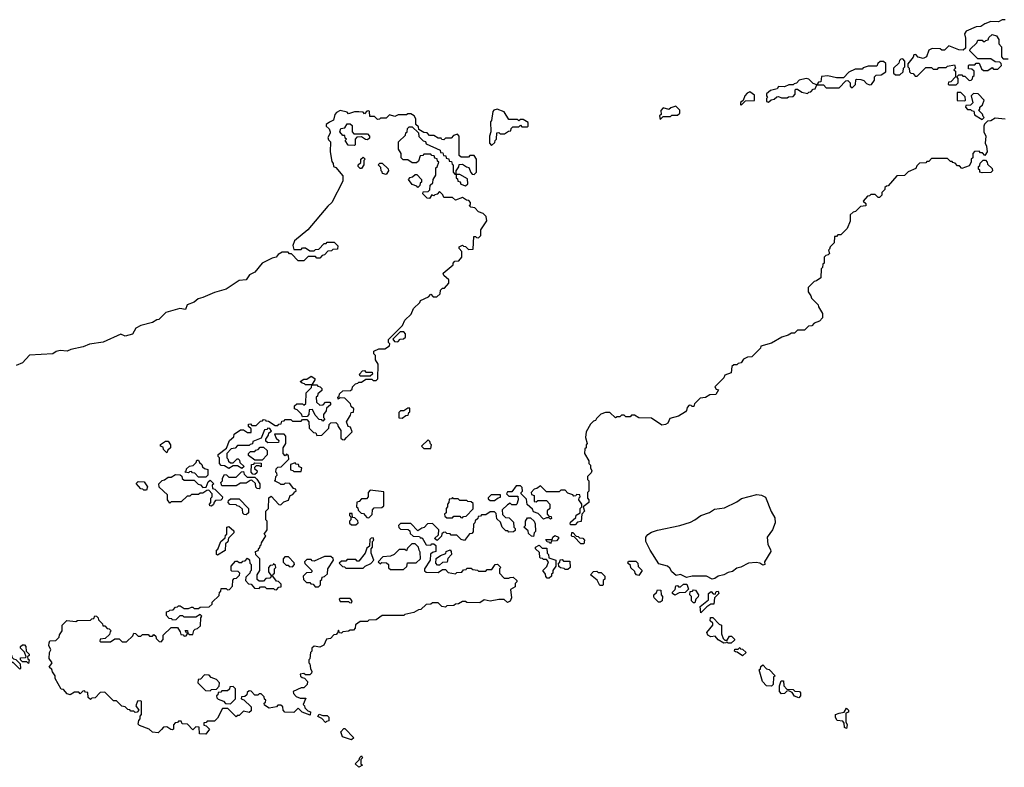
# Model space of a CAD drawing. Extents: x 2776963 to 2884430, y 684484 to 829250.
# Tile 178 of 256: x 2813115 to 2819939, y 818090 to 823272. Entities that reach past the tile are written whole.
import ezdxf

# ---------------------------------------------------------------- set-up
doc = ezdxf.new("R2010")
doc.units = 0

msp = doc.modelspace()

# ---------------------------------------------------------------- linework, layer by layer
at = {"layer": '0CON20XD'}
for points in [[(2819945, 823272), (2819925, 823271.2), (2819898.3, 823258.3), (2819845, 823258.8), (2819805, 823243.8), (2819775.8, 823224.2), (2819745, 823223.3), (2819675, 823192.5), (2819662.5, 823175), (2819670, 823145), (2819670, 823075), (2819655, 823060), (2819623, 823063), (2819555, 823090), (2819525, 823060), (2819505, 823060), (2819495, 823070), (2819438.3, 823071.7), (2819415, 823060), (2819400, 823015), (2819377, 823003), (2819343, 823013), (2819325, 823030), (2819311.7, 823028.3), (2819307, 823013), (2819270, 822965), (2819270, 822945), (2819280, 822935), (2819281.7, 822911.7), (2819291.7, 822901.7), (2819308.3, 822898.3), (2819321.7, 822881.7), (2819335, 822880), (2819395, 822940), (2819435, 822940), (2819445, 822930), (2819475, 822930), (2819485, 822940), (2819535, 822940), (2819545, 822950), (2819595, 822960), (2819600, 822935), (2819590, 822925), (2819600, 822915), (2819600, 822875), (2819568.3, 822841.7), (2819551.7, 822838.3), (2819550, 822825), (2819555, 822820), (2819605, 822820), (2819620, 822835), (2819620, 822865), (2819610, 822875), (2819625, 822890), (2819645, 822890), (2819651.7, 822881.7), (2819665, 822880), (2819695, 822850), (2819708.3, 822851.7), (2819718.3, 822861.7), (2819721.7, 822878.3), (2819730, 822885), (2819730, 822915), (2819715, 822930), (2819691.7, 822931.7), (2819690, 822955), (2819695, 822960), (2819735, 822960), (2819745, 822970), (2819765, 822970), (2819781.7, 822931.7), (2819795, 822920), (2819825, 822920), (2819855, 822940), (2819865, 822930), (2819895, 822930), (2819920, 822955), (2819918.3, 822968.3), (2819908.3, 822978.3), (2819875, 822980), (2819845, 823000), (2819755, 823000), (2819700, 823055), (2819701.7, 823068.3), (2819748.3, 823111.7), (2819755, 823130), (2819785, 823130), (2819791.7, 823121.7), (2819805, 823120), (2819811.7, 823128.3), (2819828.3, 823131.7), (2819831.7, 823148.3), (2819855, 823170), (2819885, 823160), (2819900, 823135), (2819900, 823105), (2819920, 823085), (2819920, 823015), (2819931.7, 823001.7), (2819965, 823000)], [(2818885, 822800), (2818908.3, 822821.7), (2818910, 822855), (2818915, 822860), (2818945, 822857.5), (2818965, 822850), (2818985, 822830), (2819005, 822820), (2819018.3, 822821.7), (2819038.3, 822851.7), (2819040, 822875), (2819051.7, 822888.3), (2819085, 822890), (2819118.3, 822911.7), (2819118.3, 822968.3), (2819101.7, 822981.7), (2819078.3, 822981.7), (2819061.7, 822968.3), (2819055, 822950), (2818995, 822950), (2818961.7, 822938.3), (2818955, 822930), (2818905, 822930), (2818860.7, 822909.3), (2818825, 822870), (2818775, 822870), (2818715, 822882.5), (2818671.7, 822878.3), (2818668.3, 822841.7), (2818651.7, 822838.3), (2818640, 822820), (2818685, 822820), (2818705, 822800), (2818795, 822800), (2818841.7, 822848.3), (2818855, 822850), (2818870, 822835), (2818871.7, 822811.7), (2818885, 822800)], [(2819215, 822890), (2819238.3, 822911.7), (2819240, 822935), (2819250, 822945), (2819250, 822985), (2819235, 823000), (2819221.7, 822998.3), (2819211.7, 822988.3), (2819208.3, 822971.7), (2819170, 822935), (2819171.7, 822901.7), (2819185, 822890), (2819215, 822890)], [(2818305, 822700), (2818323, 822717), (2818345, 822720), (2818363, 822737), (2818375, 822740), (2818395, 822730), (2818435, 822730), (2818443, 822737), (2818475, 822740), (2818490, 822755), (2818490, 822785), (2818495, 822790), (2818505, 822790), (2818535, 822770), (2818575, 822760), (2818585, 822770), (2818598.3, 822771.7), (2818615, 822790), (2818628.3, 822791.7), (2818640, 822820), (2818615, 822830), (2818585, 822860), (2818565, 822863.3), (2818518.3, 822851.7), (2818498.3, 822831.7), (2818481.7, 822828.3), (2818475, 822820), (2818445, 822820), (2818415, 822807.5), (2818375, 822810), (2818365, 822792.5), (2818318.3, 822781.7), (2818291.7, 822758.3), (2818290, 822745), (2818297.5, 822732.5), (2818290, 822725), (2818290, 822705), (2818305, 822700)], [(2818115, 822680), (2818145, 822710), (2818208.3, 822711.7), (2818208.3, 822748.3), (2818175, 822772.5), (2818157, 822763), (2818140, 822745), (2818128.3, 822711.7), (2818111.7, 822698.3), (2818110, 822685), (2818115, 822680)], [(2819665, 822710), (2819670, 822715), (2819668.3, 822738.3), (2819638.3, 822768.3), (2819611.7, 822768.3), (2819611.7, 822711.7), (2819665, 822710)], [(2819785, 822580), (2819800, 822595), (2819791.7, 822601.7), (2819788.3, 822618.3), (2819760, 822645), (2819768.3, 822651.7), (2819770, 822665), (2819788.3, 822681.7), (2819800, 822715), (2819758.3, 822758.3), (2819725, 822760), (2819710, 822745), (2819720, 822695), (2819705, 822680), (2819671.7, 822678.3), (2819670, 822665), (2819685, 822650), (2819705, 822650), (2819711.7, 822641.7), (2819728.3, 822638.3), (2819731.7, 822611.7), (2819785, 822580)], [(2816115, 822040), (2816055, 822040), (2816048.3, 822058.3), (2816025, 822080), (2816008.3, 822061.7), (2815991.7, 822058.3), (2815985, 822050), (2815971.7, 822058.3), (2815955, 822032.5), (2815940, 822035), (2815910, 822065), (2815911.7, 822078.3), (2815945, 822080), (2815958.3, 822091.7), (2815960, 822125), (2815978.3, 822141.7), (2815980, 822165), (2816000, 822195), (2816000, 822245), (2816008.3, 822251.7), (2816020, 822285), (2816011.7, 822291.7), (2816008.3, 822308.3), (2815991.7, 822311.7), (2815988.3, 822328.3), (2815971.7, 822331.7), (2815965, 822340), (2815915, 822340), (2815908.3, 822331.7), (2815891.7, 822328.3), (2815878.3, 822291.7), (2815865, 822280), (2815835, 822280), (2815805, 822300), (2815771.7, 822301.7), (2815760, 822315), (2815760, 822345), (2815740, 822375), (2815740, 822425), (2815788.3, 822471.7), (2815791.7, 822488.3), (2815800, 822495), (2815801.7, 822518.3), (2815815, 822530), (2815835, 822530), (2815878.3, 822488.3), (2815881.7, 822461.7), (2815911.7, 822431.7), (2815928.3, 822428.3), (2815931.7, 822411.7), (2816028.3, 822368.3), (2816031.7, 822351.7), (2816048.3, 822348.3), (2816051.7, 822331.7), (2816068.3, 822328.3), (2816071.7, 822311.7), (2816088.3, 822308.3), (2816091.7, 822291.7), (2816108.3, 822288.3), (2816111.7, 822271.7), (2816120, 822265), (2816120, 822215), (2816131.7, 822201.7), (2816140, 822200), (2816140, 822225), (2816158.3, 822251.7), (2816161.7, 822268.3), (2816185, 822270), (2816211.7, 822251.7), (2816228.3, 822248.3), (2816241.7, 822211.7), (2816251.7, 822201.7), (2816265, 822200), (2816280, 822215), (2816280, 822305), (2816265, 822330), (2816235, 822330), (2816225, 822320), (2816175, 822320), (2816161.7, 822331.7), (2816160, 822465), (2816148.3, 822478.3), (2816121.7, 822468.3), (2816105, 822450), (2816065, 822450), (2816055, 822440), (2816041.7, 822441.7), (2816035, 822450), (2816015, 822450), (2815985, 822470), (2815955, 822470), (2815938.3, 822488.3), (2815915, 822490), (2815881.7, 822511.7), (2815878.3, 822528.3), (2815860, 822545), (2815860, 822585), (2815850, 822605), (2815825, 822620), (2815805, 822620), (2815795, 822612.5), (2815738.3, 822611.7), (2815715, 822600), (2815678.3, 822611.7), (2815655, 822590), (2815615, 822590), (2815608.3, 822581.7), (2815595, 822580), (2815575, 822600), (2815541.7, 822601.7), (2815540, 822635), (2815535, 822640), (2815521.7, 822638.3), (2815505, 822620), (2815495, 822630), (2815465, 822632.5), (2815435, 822632.5), (2815395, 822620), (2815385, 822630), (2815335, 822642.5), (2815310.7, 822629.3), (2815300, 822615), (2815290, 822575), (2815261.7, 822561.7), (2815240, 822545), (2815240, 822535), (2815260, 822515), (2815267.5, 822495), (2815267.5, 822485), (2815250, 822455), (2815255, 822440), (2815270, 822425), (2815267.5, 822355), (2815278.3, 822288.3), (2815287.5, 822275), (2815290, 822255), (2815306.4, 822246.4), (2815355, 822190), (2815355, 822152.5), (2815278.8, 822005), (2815250, 821980), (2815111.2, 821815), (2815020, 821740), (2815007, 821707), (2815015, 821680), (2815065, 821680), (2815075, 821690), (2815095, 821690), (2815125, 821670), (2815155, 821670), (2815165, 821680), (2815188.3, 821681.7), (2815225, 821720), (2815238.3, 821721.7), (2815245, 821730), (2815295, 821730), (2815320, 821705), (2815318.3, 821681.7), (2815285, 821680), (2815275, 821670), (2815251.7, 821668.3), (2815228.3, 821641.7), (2815211.7, 821638.3), (2815195, 821620), (2815175, 821620), (2815165, 821630), (2815115, 821630), (2815085, 821600), (2815045, 821600), (2814998.3, 821648.3), (2814985, 821650), (2814975, 821660), (2814935, 821660), (2814906.1, 821643.9), (2814893.6, 821626.4), (2814865, 821620), (2814795, 821583.3), (2814745, 821522.5), (2814707, 821503), (2814685, 821470), (2814636.4, 821463.6), (2814545, 821403.3), (2814465, 821382), (2814385, 821346.2), (2814351.7, 821338.3), (2814325, 821313.8), (2814276.7, 821295), (2814265, 821262.5), (2814225, 821270), (2814128, 821242), (2814080, 821195), (2814065, 821192.5), (2814035, 821172.5), (2813955, 821153.3), (2813920, 821135), (2813897, 821093), (2813845, 821077.5), (2813815, 821092.5), (2813694, 821036), (2813597.7, 821022.3), (2813555, 821003.8), (2813470, 820985), (2813445, 820973.3), (2813395, 820978.8), (2813368.3, 820971.7), (2813343.6, 820956.4), (2813183.6, 820946.4), (2813135, 820892.5), (2813090, 820875)], [(2816385, 822400), (2816408.3, 822421.7), (2816410, 822435), (2816420, 822445), (2816421.7, 822488.3), (2816435, 822490), (2816445, 822480), (2816475, 822480), (2816501.7, 822498.3), (2816518.3, 822501.7), (2816521.7, 822518.3), (2816531.7, 822528.3), (2816575, 822530), (2816585, 822540), (2816595, 822530), (2816635, 822530), (2816640, 822535), (2816638.3, 822558.3), (2816605, 822580), (2816585, 822580), (2816575, 822570), (2816565, 822580), (2816505, 822580), (2816472.5, 822632.5), (2816425, 822652.5), (2816400, 822645), (2816393.3, 822635), (2816386, 822574), (2816377.5, 822565), (2816380, 822495), (2816370, 822465), (2816370, 822415), (2816385, 822400)], [(2817555, 822580), (2817575, 822600), (2817625, 822600), (2817635, 822610), (2817675, 822610), (2817690, 822625), (2817690, 822645), (2817661.7, 822671.7), (2817628.3, 822661.7), (2817615, 822650), (2817575, 822660), (2817558.3, 822641.7), (2817560, 822615), (2817550, 822605), (2817555, 822580)], [(2819945, 822582.5), (2819875, 822590), (2819845, 822570), (2819821.7, 822568.3), (2819801.7, 822548.3), (2819797.5, 822535), (2819797.5, 822495), (2819810, 822465), (2819807.5, 822415), (2819816.1, 822396.1), (2819820, 822355), (2819805, 822330), (2819788.3, 822348.3), (2819775, 822350), (2819765, 822360), (2819731.7, 822358.3), (2819720, 822345), (2819720, 822315), (2819710, 822305), (2819710, 822285), (2819695, 822260), (2819645, 822240), (2819628.3, 822258.3), (2819615, 822260), (2819598.3, 822278.3), (2819581.7, 822281.7), (2819578.3, 822288.3), (2819565, 822290), (2819545, 822310), (2819435, 822310), (2819415, 822290), (2819401.7, 822288.3), (2819395, 822280), (2819351.7, 822278.3), (2819331.7, 822258.3), (2819325, 822240), (2819271.7, 822218.3), (2819248.3, 822191.7), (2819195, 822190), (2819135, 822120), (2819121.7, 822118.3), (2819111.7, 822108.3), (2819110, 822095), (2819090, 822075), (2819090, 822055), (2819075, 822040), (2819065, 822040), (2819045, 822060), (2819015, 822060), (2819005, 822050), (2818991.7, 822048.3), (2818960, 822015), (2818978.3, 821998.3), (2818978.3, 821981.7), (2818941.7, 821978.3), (2818908.3, 821941.7), (2818891.7, 821938.3), (2818871.7, 821918.3), (2818870, 821875), (2818850, 821825), (2818805, 821780), (2818785, 821780), (2818775, 821770), (2818761.7, 821768.3), (2818760, 821725), (2818731.7, 821698.3), (2818728.3, 821681.7), (2818720, 821675), (2818728.3, 821651.7), (2818718.3, 821641.7), (2818701.7, 821638.3), (2818690, 821625), (2818690, 821585), (2818681.7, 821578.3), (2818680, 821555), (2818670, 821545), (2818668.3, 821481.7), (2818638.3, 821461.7), (2818621.7, 821458.3), (2818591.7, 821428.3)], [(2815435, 822400), (2815391.7, 822401.7), (2815370, 822435), (2815380, 822445), (2815371.7, 822451.7), (2815368.3, 822468.3), (2815355, 822470), (2815333.6, 822493.6), (2815341.7, 822518.3), (2815368.3, 822521.7), (2815385, 822550), (2815405, 822550), (2815418.3, 822538.3), (2815420, 822495), (2815431.7, 822481.7), (2815525, 822480), (2815540, 822465), (2815538.3, 822451.7), (2815525, 822440), (2815511.7, 822441.7), (2815485, 822460), (2815451.7, 822458.3), (2815440, 822445), (2815440, 822405), (2815435, 822400)], [(2815485, 822240), (2815475, 822240), (2815460, 822255), (2815460, 822265), (2815478.3, 822281.7), (2815480, 822305), (2815495, 822320), (2815510, 822305), (2815500, 822295), (2815500, 822265), (2815485, 822240)], [(2819785, 822210), (2819770, 822215), (2819768.3, 822228.3), (2819760, 822235), (2819760, 822255), (2819768.3, 822261.7), (2819771.7, 822278.3), (2819791.7, 822298.3), (2819808.3, 822298.3), (2819820, 822285), (2819821.7, 822271.7), (2819855, 822240), (2819856.4, 822223.6), (2819845, 822213.3), (2819785, 822210)], [(2815655, 822200), (2815630, 822205), (2815628.3, 822218.3), (2815620, 822225), (2815618.3, 822248.3), (2815600, 822265), (2815611.7, 822278.3), (2815628.3, 822278.3), (2815668.3, 822238.3), (2815670, 822225), (2815655, 822200)], [(2815875, 822110), (2815868.3, 822118.3), (2815835, 822130), (2815810, 822165), (2815821.7, 822178.3), (2815838.3, 822181.7), (2815855, 822200), (2815868.3, 822198.3), (2815900, 822165), (2815900, 822145), (2815891.7, 822138.3), (2815888.3, 822121.7), (2815875, 822110)], [(2816205, 822120), (2816220, 822135), (2816218.3, 822168.3), (2816165, 822200), (2816140, 822200), (2816140, 822175), (2816148.3, 822168.3), (2816151.7, 822151.7), (2816168.3, 822148.3), (2816171.7, 822131.7), (2816205, 822120)], [(2814098.3, 818351.7), (2814075, 818330), (2814035, 818332.5), (2814013.3, 818353.3), (2813945, 818380), (2813935, 818390), (2813940, 818415), (2813950, 818425), (2813950, 818445), (2813960, 818455), (2813960, 818545), (2813955, 818550), (2813931.7, 818548.3), (2813920, 818515), (2813940, 818485), (2813928.3, 818471.7), (2813915, 818470), (2813905, 818480), (2813885, 818480), (2813878.3, 818488.3), (2813865, 818490), (2813845, 818510), (2813823, 818513), (2813785, 818550), (2813765, 818550), (2813705, 818610), (2813671.7, 818608.3), (2813638.3, 818571.7), (2813615, 818570), (2813605, 818560), (2813590, 818575), (2813588.3, 818608.3), (2813571.7, 818611.7), (2813565, 818620), (2813551.7, 818618.3), (2813535, 818600), (2813525, 818610), (2813495, 818610), (2813465, 818592.5), (2813445, 818600), (2813418.3, 818628.3), (2813401.7, 818631.7), (2813360, 818705), (2813360, 818725), (2813341.7, 818751.7), (2813338.3, 818768.3), (2813320, 818785), (2813340, 818815), (2813320, 818845), (2813322.5, 818885), (2813330, 818905), (2813317.5, 818935), (2813318.3, 818951.7), (2813323.9, 818966.1), (2813365, 818970), (2813388.3, 818991.7), (2813391.7, 819008.3), (2813410, 819035), (2813410, 819075), (2813441.7, 819108.3), (2813505, 819100), (2813515, 819107.5), (2813605, 819110), (2813615, 819120), (2813628.3, 819121.7), (2813635, 819140), (2813648.3, 819138.3), (2813660, 819125), (2813661.7, 819111.7), (2813690, 819085), (2813691.7, 819071.7), (2813705, 819070), (2813721.7, 819051.7), (2813735, 819050), (2813750, 819035), (2813741.7, 819028.3), (2813738.3, 819011.7), (2813708.3, 818981.7), (2813671.7, 818978.3), (2813670, 818965), (2813675, 818960), (2813745, 818960), (2813775, 818980), (2813805, 818980), (2813825, 818960), (2813855, 818960), (2813898.3, 819001.7), (2813905, 819020), (2813918.3, 819018.3), (2813935, 819000), (2813955, 819000), (2813965, 819010), (2814005, 819010), (2814015, 819000), (2814035, 819000), (2814045, 819010), (2814058.3, 818998.3), (2814061.7, 818981.7), (2814081.7, 818961.7), (2814095, 818960), (2814110, 818975), (2814110, 819005), (2814165, 819060), (2814208.3, 819058.3), (2814228.3, 819028.3), (2814231.7, 819011.7), (2814248.3, 819008.3), (2814255, 819000), (2814268.3, 819001.7), (2814280, 819020), (2814271.7, 819021.7), (2814261.7, 819038.3), (2814278.3, 819038.3), (2814280, 819020), (2814291.7, 819011.7), (2814315, 819010), (2814321.7, 819038.3), (2814331.7, 819048.3), (2814348.3, 819051.7), (2814368.3, 819071.7), (2814370, 819125), (2814378.3, 819138.3), (2814365, 819150), (2814335, 819130), (2814255, 819130), (2814245, 819140), (2814225, 819140), (2814198.3, 819111.7), (2814175, 819110), (2814168.3, 819118.3), (2814151.7, 819121.7), (2814131.7, 819141.7), (2814131.7, 819168.3), (2814148.3, 819171.7), (2814155, 819180), (2814178.3, 819181.7), (2814195, 819200), (2814208.3, 819201.7), (2814215, 819210), (2814228.3, 819208.3), (2814255, 819190), (2814285, 819190), (2814305, 819200), (2814315, 819200), (2814325, 819190), (2814355, 819190), (2814365, 819200), (2814428.3, 819201.7), (2814448.3, 819221.7), (2814450, 819235), (2814498.3, 819281.7), (2814500, 819305), (2814508.3, 819311.7), (2814511.7, 819328.3), (2814545, 819330), (2814555, 819320), (2814568.3, 819321.7), (2814590, 819345), (2814591.7, 819388.3), (2814601.7, 819398.3), (2814618.3, 819401.7), (2814638.3, 819421.7), (2814640, 819435), (2814628.3, 819448.3), (2814585, 819450), (2814580, 819455), (2814580, 819485), (2814611.7, 819518.3), (2814625, 819520), (2814635, 819510), (2814655, 819510), (2814661.7, 819518.3), (2814678.3, 819521.7), (2814695, 819540), (2814708.3, 819528.3), (2814710, 819505), (2814720, 819495), (2814720, 819455), (2814711.7, 819448.3), (2814710, 819435), (2814681.7, 819408.3), (2814680, 819385), (2814701.7, 819361.7), (2814718.3, 819358.3), (2814741.7, 819331.7), (2814775, 819330), (2814785, 819340), (2814815, 819340), (2814825, 819330), (2814875, 819330), (2814881.7, 819321.7), (2814895, 819320), (2814911.7, 819338.3), (2814928.3, 819341.7), (2814928.3, 819358.3), (2814908.3, 819378.3), (2814895, 819380), (2814870, 819415), (2814871.7, 819428.3), (2814880, 819435), (2814880, 819465), (2814890, 819475), (2814888.3, 819488.3), (2814875, 819500), (2814868.3, 819491.7), (2814851.7, 819488.3), (2814840, 819475), (2814840, 819445), (2814860, 819415), (2814848.3, 819401.7), (2814821.7, 819398.3), (2814805, 819380), (2814775, 819380), (2814761.7, 819391.7), (2814760, 819425), (2814780, 819455), (2814780, 819535), (2814751.7, 819561.7), (2814750, 819585), (2814768.3, 819591.7), (2814771.7, 819608.3), (2814778.3, 819611.7), (2814781.7, 819628.3), (2814788.3, 819631.7), (2814790, 819645), (2814820, 819695), (2814810, 819705), (2814830, 819735), (2814830, 819795), (2814820, 819805), (2814820, 819865), (2814840, 819885), (2814841.7, 819958.3), (2814858.3, 819968.3), (2814911.7, 819911.7), (2814925, 819910), (2814945, 819930), (2814978.3, 819941.7), (2814990, 819975), (2815008.3, 819981.7), (2815021.7, 819998.3), (2815030, 820005), (2815028.3, 820018.3), (2815011.7, 820021.7), (2814988.3, 820058.3), (2814955, 820060), (2814945, 820050), (2814925, 820050), (2814918.3, 820058.3), (2814880, 820075), (2814888.3, 820081.7), (2814890, 820105), (2814900, 820115), (2814898.3, 820128.3), (2814890, 820135), (2814891.7, 820158.3), (2814905, 820170), (2814928.3, 820171.7), (2814980, 820225), (2814978.3, 820248.3), (2814965, 820260), (2814955, 820250), (2814940, 820265), (2814940, 820305), (2814960, 820335), (2814960, 820385), (2814948.3, 820398.3), (2814880, 820400), (2814891.7, 820371.7), (2814910, 820355), (2814908.3, 820341.7), (2814835, 820340), (2814821.7, 820351.7), (2814820, 820365), (2814838.3, 820391.7), (2814841.7, 820408.3), (2814860, 820420), (2814848.3, 820438.3), (2814835, 820440), (2814828.3, 820431.7), (2814811.7, 820428.3), (2814788.3, 820371.7), (2814731.7, 820348.3), (2814728.3, 820331.7), (2814711.7, 820328.3), (2814705, 820320), (2814625, 820320), (2814608.3, 820301.7), (2814581.7, 820298.3), (2814550, 820265), (2814550, 820235), (2814558.3, 820228.3), (2814561.7, 820211.7), (2814575, 820200), (2814595, 820200), (2814621.7, 820228.3), (2814628.3, 820228.3), (2814638.3, 820218.3), (2814641.7, 820201.7), (2814670, 820175), (2814655, 820160), (2814625, 820180), (2814595, 820180), (2814565, 820160), (2814535, 820180), (2814511.7, 820181.7), (2814500, 820195), (2814500, 820235), (2814490, 820245), (2814491.7, 820258.3), (2814548.3, 820301.7), (2814570, 820355), (2814598.3, 820381.7), (2814601.7, 820398.3), (2814645, 820430), (2814665, 820430), (2814695, 820410), (2814718.3, 820411.7), (2814720, 820435), (2814701.7, 820451.7), (2814701.7, 820468.3), (2814715, 820470), (2814725, 820460), (2814755, 820460), (2814785, 820490), (2814798.3, 820491.7), (2814805, 820500), (2814818.3, 820498.3), (2814821.7, 820491.7), (2814838.3, 820488.3), (2814885, 820460), (2814905, 820460), (2814911.7, 820468.3), (2814928.3, 820471.7), (2814931.7, 820488.3), (2814948.3, 820491.7), (2814955, 820500), (2814995, 820500), (2815005, 820490), (2815065, 820490), (2815075, 820500), (2815105, 820500), (2815120, 820485), (2815121.7, 820441.7), (2815151.7, 820411.7), (2815168.3, 820408.3), (2815175, 820390), (2815208.3, 820391.7), (2815258.3, 820441.7), (2815260, 820465), (2815271.7, 820478.3), (2815305, 820480), (2815318.3, 820468.3), (2815321.7, 820451.7), (2815340, 820425), (2815341.7, 820371.7), (2815351.7, 820361.7), (2815365, 820360), (2815380, 820375), (2815420, 820415), (2815408.3, 820448.3), (2815391.7, 820451.7), (2815380, 820485), (2815408.3, 820531.7), (2815411.7, 820548.3), (2815428.3, 820551.7), (2815430, 820575), (2815411.7, 820591.7), (2815408.3, 820608.3), (2815368.3, 820648.3), (2815335, 820650), (2815321.7, 820641.7), (2815320, 820655), (2815328.3, 820661.7), (2815331.7, 820678.3), (2815355, 820700), (2815408.3, 820701.7), (2815418.3, 820711.7), (2815421.7, 820728.3), (2815441.7, 820748.3), (2815458.3, 820751.7), (2815465, 820760), (2815485, 820760), (2815515, 820780), (2815555, 820780), (2815565, 820770), (2815585, 820770), (2815598.3, 820781.7), (2815600, 820885), (2815580, 820915), (2815580, 820945), (2815570, 820955), (2815570, 820975), (2815605, 820990), (2815645, 820990), (2815678.3, 821011.7), (2815680, 821025), (2815670, 821035), (2815670, 821055), (2815768.3, 821151.7), (2815785, 821190), (2815828.3, 821231.7), (2815845, 821270), (2815888.3, 821311.7), (2815893.6, 821326.4), (2815948.3, 821351.7), (2815965, 821370), (2815981.7, 821351.7), (2816005, 821350), (2816028.3, 821371.7), (2816031.7, 821398.3), (2816045, 821410), (2816058.3, 821411.7), (2816090, 821445), (2816088.3, 821468.3), (2816055, 821500), (2816050, 821515), (2816118.3, 821571.7), (2816120, 821585), (2816131.7, 821598.3), (2816158.3, 821601.7), (2816180, 821625), (2816180, 821665), (2816160, 821685), (2816161.7, 821698.3), (2816185, 821710), (2816191.7, 821701.7), (2816205, 821700), (2816225, 821680), (2816258.3, 821681.7), (2816261.7, 821768.3), (2816275, 821770), (2816281.7, 821761.7), (2816295, 821760), (2816310, 821775), (2816310, 821815), (2816351.7, 821878.3), (2816348.3, 821908.3), (2816328.3, 821928.3), (2816295, 821940), (2816268.3, 821968.3), (2816241.7, 821971.7), (2816230, 821985), (2816238.3, 821991.7), (2816240, 822005), (2816228.3, 822018.3), (2816211.7, 822021.7), (2816185, 822040), (2816135, 822020), (2816115, 822040)], [(2818591.7, 821428.3), (2818580, 821415), (2818580, 821385), (2818598.3, 821358.3), (2818601.7, 821341.7), (2818650, 821295), (2818651.7, 821281.7), (2818680, 821235), (2818680, 821205), (2818658.3, 821181.7), (2818621.7, 821168.3), (2818605, 821150), (2818581.7, 821148.3), (2818555, 821120), (2818505, 821120), (2818485, 821100), (2818465, 821100), (2818440, 821085), (2818397.5, 821072.5), (2818325, 821030), (2818251.7, 821008.3), (2818250, 820995), (2818190, 820935), (2818158.3, 820931.7), (2818131.7, 820918.3), (2818115, 820892.5), (2818095, 820890), (2818085, 820880), (2818065, 820880), (2818051.7, 820868.3), (2818046.4, 820823.6), (2818001.7, 820808.3), (2817995, 820790), (2817931.7, 820728.3), (2817941.7, 820711.7), (2817957.5, 820707.5), (2817940, 820675), (2817898.3, 820671.7), (2817867, 820653), (2817831.7, 820648.3), (2817791.7, 820608.3), (2817788.3, 820591.7), (2817775, 820590), (2817768.3, 820598.3), (2817755, 820600), (2817740, 820585), (2817737, 820563), (2817730, 820555), (2817680, 820525), (2817621.7, 820508.3), (2817607.5, 820475), (2817590, 820465), (2817565, 820462.5), (2817495, 820510), (2817405, 820512.5), (2817375, 820530), (2817355, 820530), (2817345, 820520), (2817315, 820520), (2817305, 820530), (2817285, 820530), (2817275, 820520), (2817255, 820520), (2817245, 820512.5), (2817205, 820550), (2817175, 820550), (2817141.7, 820538.3), (2817111.7, 820508.3), (2817106.4, 820493.6), (2817091.7, 820488.3), (2817071.7, 820468.3), (2817040, 820415), (2817037.5, 820375), (2817047.5, 820335), (2817040, 820325), (2817040, 820305), (2817031.7, 820298.3), (2817030, 820265), (2817060, 820215), (2817060, 820195), (2817070, 820185), (2817070, 820165), (2817080, 820145), (2817075, 820130), (2817050, 820105), (2817050, 820085), (2817060, 820075), (2817060, 820005), (2817050, 819995), (2817050, 819955), (2817060, 819945), (2817060, 819925), (2817020, 819895), (2817030, 819865), (2817010, 819845), (2817007, 819793), (2816981.7, 819788.3), (2816965, 819770), (2816935, 819770), (2816930, 819775), (2816931.7, 819788.3), (2816968.3, 819821.7), (2816971.7, 819838.3), (2817000, 819855), (2817000, 819885), (2817010, 819895), (2817010, 819915), (2816990, 819945), (2816991.7, 819958.3), (2817000, 819965), (2816998.3, 819978.3), (2816975, 819980), (2816968.3, 819971.7), (2816955, 819970), (2816948.3, 819978.3), (2816915, 819990), (2816895, 820010), (2816865, 820010), (2816855, 820000), (2816765, 820000), (2816725, 820040), (2816698.3, 820021.7), (2816681.7, 820018.3), (2816660, 819995), (2816661.7, 819981.7), (2816680, 819975), (2816681.7, 819931.7), (2816695, 819930), (2816705, 819940), (2816765, 819940), (2816790, 819915), (2816790, 819885), (2816771.7, 819868.3), (2816770, 819845), (2816781.7, 819831.7), (2816798.3, 819828.3), (2816800, 819815), (2816795, 819810), (2816785, 819820), (2816765, 819820), (2816745, 819810), (2816708.3, 819848.3), (2816675, 819860), (2816668.3, 819878.3), (2816631.7, 819911.7), (2816628.3, 819948.3), (2816590, 819985), (2816590, 819995), (2816600, 820005), (2816598.3, 820028.3), (2816585, 820040), (2816555, 820040), (2816525, 820000), (2816495, 820000), (2816490, 819985), (2816505, 819970), (2816568.3, 819968.3), (2816570, 819945), (2816560, 819915), (2816555, 819910), (2816525, 819910), (2816515, 819920), (2816495, 819910), (2816460, 819875), (2816461.7, 819841.7), (2816481.7, 819821.7), (2816508.3, 819818.3), (2816538.3, 819788.3), (2816540, 819755), (2816550, 819745), (2816548.3, 819731.7), (2816538.3, 819721.7), (2816505, 819720), (2816498.3, 819728.3), (2816485, 819730), (2816460, 819755), (2816448.3, 819788.3), (2816421.7, 819811.7), (2816418.3, 819848.3), (2816405, 819860), (2816375, 819860), (2816345, 819840), (2816315, 819840), (2816308.3, 819831.7), (2816291.7, 819828.3), (2816290, 819815), (2816271.7, 819798.3), (2816270, 819785), (2816260, 819775), (2816258.3, 819721.7), (2816248.3, 819711.7), (2816231.7, 819708.3), (2816197, 819663), (2816175, 819670), (2816145, 819700), (2816105, 819700), (2816098.3, 819708.3), (2816075, 819710), (2816065, 819720), (2816051.7, 819718.3), (2816041.7, 819708.3), (2816038.3, 819691.7), (2816008.3, 819661.7), (2815998.3, 819668.3), (2815990, 819675), (2816018.3, 819701.7), (2816020, 819735), (2815975, 819780), (2815941.7, 819778.3), (2815918.3, 819751.7), (2815901.7, 819748.3), (2815875, 819730), (2815825, 819780), (2815755, 819780), (2815740, 819765), (2815741.7, 819751.7), (2815755, 819740), (2815808.3, 819738.3), (2815818.3, 819728.3), (2815821.7, 819711.7), (2815841.7, 819691.7), (2815885, 819690), (2815891.7, 819681.7), (2815905, 819680), (2815931.7, 819631.7), (2815965, 819630), (2815971.7, 819638.3), (2815985, 819640), (2815998.3, 819628.3), (2816000, 819585), (2815975, 819580), (2815961.7, 819568.3), (2815960, 819525), (2815920, 819465), (2815921.7, 819451.7), (2815931.7, 819441.7), (2816015, 819440), (2816045, 819460), (2816065, 819460), (2816085, 819440), (2816135, 819430), (2816145, 819440), (2816178.3, 819441.7), (2816191.7, 819458.3), (2816208.3, 819461.7), (2816215, 819470), (2816245, 819470), (2816255, 819460), (2816287, 819457), (2816295, 819450), (2816345, 819450), (2816355, 819460), (2816388.3, 819461.7), (2816410, 819495), (2816427, 819497), (2816450, 819475), (2816440, 819465), (2816440, 819435), (2816471.7, 819401.7), (2816505, 819400), (2816513.6, 819406.4), (2816535, 819407.5), (2816560, 819385), (2816560, 819375), (2816550, 819365), (2816548.3, 819341.7), (2816517.5, 819322.5), (2816522.5, 819265), (2816515, 819242.5), (2816495, 819232.5), (2816473.3, 819253.3), (2816435.8, 819254.2), (2816375, 819242.5), (2816335, 819250), (2816305, 819230), (2816215, 819232.5), (2816205, 819240), (2816185, 819240), (2816157, 819223), (2816135, 819220), (2816125, 819212.5), (2816075, 819210), (2816065, 819200), (2816040, 819205), (2816015, 819230), (2815975, 819230), (2815965, 819220), (2815931.7, 819218.3), (2815895, 819183.3), (2815878.3, 819181.7), (2815847, 819163), (2815785, 819150), (2815777, 819143), (2815628.3, 819141.7), (2815585, 819113.3), (2815535, 819110), (2815525, 819100), (2815475, 819100), (2815441.7, 819078.3), (2815440, 819055), (2815428.3, 819041.7), (2815405, 819040), (2815395, 819032.5), (2815355, 819030), (2815345, 819020), (2815331.7, 819021.7), (2815325, 819040), (2815318.3, 819021.7), (2815308.3, 819011.7), (2815291.7, 819008.3), (2815268.3, 818981.7), (2815241.7, 818978.3), (2815223, 818937), (2815195, 818922.5), (2815155, 818930), (2815140, 818915), (2815140, 818895), (2815130, 818885), (2815127, 818843), (2815120, 818835), (2815120, 818815), (2815127, 818807), (2815130, 818775), (2815140, 818755), (2815137, 818743), (2815125, 818730), (2815095, 818730), (2815085, 818740), (2815060, 818735), (2815061.7, 818721.7), (2815071.7, 818711.7), (2815088.3, 818708.3), (2815110, 818685), (2815107, 818663), (2815085, 818640), (2815065, 818640), (2815010, 818615), (2815011.7, 818601.7), (2815031.7, 818581.7), (2815058.3, 818568.3), (2815098.3, 818568.3), (2815080, 818525), (2815090, 818515), (2815091.7, 818501.7), (2815111.7, 818481.7), (2815130, 818475), (2815128.3, 818451.7), (2815071.7, 818471.7), (2815045, 818500), (2815015, 818470), (2814951.7, 818471.7), (2814940, 818485), (2814938.3, 818508.3), (2814925, 818520), (2814905, 818520), (2814895, 818510), (2814845, 818500), (2814811.7, 818521.7), (2814810, 818535), (2814818.3, 818541.7), (2814820, 818555), (2814811.7, 818561.7), (2814808.3, 818578.3), (2814788.3, 818598.3), (2814775, 818600), (2814765, 818590), (2814745, 818590), (2814718.3, 818618.3), (2814705, 818620), (2814691.7, 818608.3), (2814688.3, 818591.7), (2814675, 818580), (2814651.7, 818578.3), (2814650, 818565), (2814668.3, 818558.3), (2814718.3, 818508.3), (2814718.3, 818481.7), (2814705, 818470), (2814665, 818480), (2814635, 818450), (2814621.7, 818448.3), (2814615, 818440), (2814558.3, 818498.3), (2814521.7, 818498.3), (2814485, 818430), (2814465, 818410), (2814415, 818410), (2814408.3, 818401.7), (2814391.7, 818398.3), (2814391.7, 818381.7), (2814408.3, 818378.3), (2814430, 818355), (2814405, 818320), (2814361.7, 818321.7), (2814358.3, 818368.3), (2814335, 818370), (2814315, 818350), (2814278.3, 818388.3), (2814241.7, 818391.7), (2814235, 818410), (2814215, 818410), (2814208.3, 818401.7), (2814191.7, 818398.3), (2814180, 818385), (2814180, 818355), (2814175, 818350), (2814161.7, 818351.7), (2814135, 818370), (2814111.7, 818368.3), (2814098.3, 818351.7)], [(2815735, 821040), (2815751.7, 821058.3), (2815775, 821060), (2815788.3, 821071.7), (2815790, 821095), (2815778.3, 821108.3), (2815751.7, 821108.3), (2815701.7, 821058.3), (2815711.7, 821041.7), (2815735, 821040)], [(2815215, 820490), (2815208.3, 820498.3), (2815191.7, 820501.7), (2815161.7, 820531.7), (2815145, 820570), (2815121.7, 820568.3), (2815120, 820535), (2815108.3, 820521.7), (2815075, 820520), (2815068.3, 820538.3), (2815038.3, 820568.3), (2815020, 820575), (2815020, 820595), (2815035, 820610), (2815075, 820610), (2815085, 820600), (2815098.3, 820611.7), (2815100, 820685), (2815138.3, 820721.7), (2815140, 820740), (2815095, 820740), (2815088.3, 820748.3), (2815071.7, 820751.7), (2815060, 820765), (2815085, 820780), (2815105, 820780), (2815135, 820800), (2815160, 820785), (2815160, 820775), (2815140, 820740), (2815175, 820740), (2815181.7, 820731.7), (2815198.3, 820728.3), (2815210, 820715), (2815208.3, 820701.7), (2815181.7, 820678.3), (2815178.3, 820661.7), (2815170, 820655), (2815171.7, 820621.7), (2815195, 820600), (2815218.3, 820601.7), (2815235, 820620), (2815265, 820620), (2815270, 820615), (2815268.3, 820601.7), (2815241.7, 820578.3), (2815238.3, 820561.7), (2815220, 820535), (2815220, 820515), (2815230, 820505), (2815215, 820490)], [(2815545, 820800), (2815475, 820800), (2815470, 820815), (2815491.7, 820838.3), (2815505, 820840), (2815515, 820830), (2815558.3, 820828.3), (2815560, 820815), (2815545, 820800)], [(2815765, 820510), (2815791.7, 820528.3), (2815808.3, 820531.7), (2815811.7, 820548.3), (2815820, 820555), (2815818.3, 820578.3), (2815805, 820580), (2815778.3, 820561.7), (2815755, 820560), (2815741.7, 820548.3), (2815741.7, 820511.7), (2815765, 820510)], [(2814135, 820270), (2814111.7, 820291.7), (2814108.3, 820308.3), (2814090, 820315), (2814091.7, 820328.3), (2814125, 820350), (2814145, 820350), (2814160, 820325), (2814160, 820305), (2814141.7, 820288.3), (2814135, 820270)], [(2815965, 820300), (2815970, 820325), (2815961.7, 820331.7), (2815958.3, 820348.3), (2815945, 820360), (2815900, 820315), (2815915, 820300), (2815965, 820300)], [(2814795, 820220), (2814745, 820220), (2814701.7, 820251.7), (2814700, 820265), (2814715, 820280), (2814745, 820280), (2814751.7, 820288.3), (2814768.3, 820291.7), (2814781.7, 820308.3), (2814805, 820310), (2814830, 820285), (2814830, 820255), (2814795, 820220)], [(2814405, 820100), (2814355, 820100), (2814328.3, 820128.3), (2814311.7, 820131.7), (2814305, 820140), (2814291.7, 820138.3), (2814285, 820130), (2814260, 820135), (2814268.3, 820141.7), (2814271.7, 820158.3), (2814291.7, 820178.3), (2814318.3, 820181.7), (2814338.3, 820201.7), (2814341.7, 820218.3), (2814355, 820220), (2814361.7, 820201.7), (2814378.3, 820188.3), (2814381.7, 820171.7), (2814395, 820160), (2814420, 820155), (2814420, 820115), (2814405, 820100)], [(2814745, 820120), (2814731.7, 820121.7), (2814720, 820135), (2814721.7, 820188.3), (2814738.3, 820191.7), (2814745, 820200), (2814788.3, 820198.3), (2814788.3, 820171.7), (2814775, 820180), (2814755, 820180), (2814741.7, 820168.3), (2814741.7, 820161.7), (2814760, 820145), (2814758.3, 820131.7), (2814745, 820120)], [(2815065, 820140), (2815070, 820165), (2815051.7, 820171.7), (2815048.3, 820188.3), (2815031.7, 820191.7), (2815025, 820200), (2814991.7, 820188.3), (2814991.7, 820151.7), (2815008.3, 820148.3), (2815015, 820140), (2815065, 820140)], [(2814445, 819900), (2814431.7, 819901.7), (2814430, 819915), (2814440, 819925), (2814440, 819955), (2814450, 819965), (2814450, 819985), (2814425, 820010), (2814411.7, 820008.3), (2814385, 819990), (2814365, 819990), (2814355, 819980), (2814305, 819980), (2814295, 819970), (2814275, 819970), (2814235, 819930), (2814165, 819930), (2814155, 819920), (2814140, 819945), (2814138.3, 819978.3), (2814081.7, 820031.7), (2814080, 820055), (2814101.7, 820078.3), (2814118.3, 820081.7), (2814145, 820100), (2814165, 820100), (2814195, 820120), (2814228.3, 820118.3), (2814238.3, 820108.3), (2814241.7, 820091.7), (2814255, 820080), (2814325, 820080), (2814351.7, 820051.7), (2814368.3, 820048.3), (2814385, 820030), (2814408.3, 820031.7), (2814421.7, 820068.3), (2814435, 820080), (2814460, 820055), (2814450, 820045), (2814451.7, 820021.7), (2814468.3, 820018.3), (2814520, 819965), (2814518.3, 819951.7), (2814508.3, 819941.7), (2814471.7, 819938.3), (2814461.7, 819928.3), (2814458.3, 819911.7), (2814445, 819900)], [(2814775, 820020), (2814761.7, 820021.7), (2814751.7, 820031.7), (2814748.3, 820058.3), (2814725, 820080), (2814711.7, 820078.3), (2814685, 820060), (2814645, 820060), (2814615, 820040), (2814515, 820040), (2814510, 820065), (2814520, 820075), (2814520, 820095), (2814535, 820120), (2814548.3, 820118.3), (2814565, 820100), (2814615, 820100), (2814651.7, 820138.3), (2814665, 820140), (2814671.7, 820121.7), (2814691.7, 820101.7), (2814745, 820100), (2814758.3, 820088.3), (2814780, 820055), (2814780, 820025), (2814775, 820020)], [(2813995, 820010), (2813975, 820010), (2813968.3, 820018.3), (2813955, 820020), (2813921.7, 820058.3), (2813935, 820070), (2813978.3, 820068.3), (2814000, 820035), (2813995, 820010)], [(2815535, 819820), (2815558.3, 819841.7), (2815560, 819875), (2815571.7, 819888.3), (2815625, 819890), (2815638.3, 819901.7), (2815638.3, 819998.3), (2815545, 820010), (2815530, 819995), (2815530, 819965), (2815518.3, 819951.7), (2815485, 819950), (2815468.3, 819931.7), (2815451.7, 819928.3), (2815450, 819895), (2815458.3, 819888.3), (2815461.7, 819871.7), (2815481.7, 819851.7), (2815498.3, 819848.3), (2815521.7, 819821.7), (2815535, 819820)], [(2816405, 819940), (2816431.7, 819958.3), (2816448.3, 819961.7), (2816448.3, 819978.3), (2816381.7, 819978.3), (2816361.7, 819958.3), (2816361.7, 819951.7), (2816375, 819940), (2816405, 819940)], [(2817915, 819394.3), (2817875, 819414.5), (2817775, 819414), (2817736, 819406), (2817695, 819426), (2817665, 819420), (2817633.8, 819443.8), (2817620.7, 819470.7), (2817605, 819484.4), (2817545, 819500), (2817484.5, 819594.5), (2817454.6, 819655), (2817454.7, 819685), (2817467.3, 819702.7), (2817495, 819720.8), (2817535, 819734.1), (2817691.2, 819765), (2817765, 819790), (2817795, 819804.6), (2817834.7, 819835.3), (2817895, 819855.5), (2817931.5, 819878.5), (2818000.9, 819889.1), (2818085, 819929.1), (2818116.9, 819953.1), (2818225, 819980.7), (2818256.5, 819976.5), (2818285, 819962.5), (2818322.6, 819862.6), (2818349.1, 819819.1), (2818350, 819785), (2818333.1, 819735), (2818295.6, 819685), (2818299.2, 819635), (2818319.5, 819599.5), (2818321.2, 819585), (2818277.5, 819515), (2818280, 819495), (2818265, 819490), (2818243.9, 819503.9), (2818218.6, 819508.6), (2818165, 819504), (2818113, 819477), (2818085, 819470.6), (2818055, 819447.5), (2818025, 819441.4), (2817995.7, 819424.3), (2817955.7, 819414.3), (2817932.2, 819397.8), (2817915, 819394.3)], [(2814685, 819840), (2814671.7, 819841.7), (2814661.7, 819851.7), (2814658.3, 819878.3), (2814638.3, 819898.3), (2814621.7, 819901.7), (2814615, 819910), (2814571.7, 819911.7), (2814560, 819925), (2814561.7, 819938.3), (2814575, 819950), (2814635, 819950), (2814700, 819885), (2814700, 819855), (2814685, 819840)], [(2816185, 819820), (2816191.7, 819828.3), (2816208.3, 819831.7), (2816258.3, 819881.7), (2816258.3, 819918.3), (2816245, 819930), (2816221.7, 819931.7), (2816215, 819940), (2816165, 819940), (2816155, 819950), (2816125, 819950), (2816115, 819960), (2816108.3, 819951.7), (2816091.7, 819948.3), (2816090, 819925), (2816080, 819915), (2816080, 819895), (2816070, 819885), (2816070, 819855), (2816060, 819845), (2816061.7, 819831.7), (2816075, 819820), (2816115, 819820), (2816125, 819830), (2816165, 819830), (2816171.7, 819821.7), (2816185, 819820)], [(2815445, 819770), (2815460, 819785), (2815458.3, 819798.3), (2815438.3, 819818.3), (2815421.7, 819821.7), (2815418.3, 819848.3), (2815401.7, 819848.3), (2815400, 819835), (2815410, 819825), (2815410, 819805), (2815400, 819795), (2815401.7, 819781.7), (2815415, 819770), (2815445, 819770)], [(2816675, 819690), (2816661.7, 819691.7), (2816641.7, 819711.7), (2816638.3, 819728.3), (2816610, 819755), (2816620, 819765), (2816620, 819795), (2816635, 819820), (2816655, 819820), (2816680, 819795), (2816687, 819777), (2816690, 819725), (2816680, 819715), (2816675, 819690)], [(2814485, 819560), (2814480, 819565), (2814480, 819595), (2814488.3, 819601.7), (2814510, 819655), (2814538.3, 819681.7), (2814541.7, 819698.3), (2814550, 819705), (2814550, 819755), (2814565, 819760), (2814598.3, 819728.3), (2814600, 819715), (2814561.7, 819678.3), (2814558.3, 819651.7), (2814541.7, 819638.3), (2814538.3, 819591.7), (2814485, 819560)], [(2817025, 819640), (2817005, 819640), (2816958.3, 819688.3), (2816945, 819690), (2816940, 819695), (2816941.7, 819718.3), (2816948.3, 819718.3), (2816971.7, 819691.7), (2816985, 819690), (2816995, 819680), (2817018.3, 819678.3), (2817030, 819665), (2817025, 819640)], [(2815495, 819470), (2815510, 819485), (2815548.3, 819501.7), (2815570, 819525), (2815550, 819575), (2815550, 819605), (2815560, 819615), (2815560, 819655), (2815570, 819665), (2815565, 819680), (2815551.7, 819678.3), (2815541.7, 819668.3), (2815538.3, 819621.7), (2815521.7, 819608.3), (2815510, 819575), (2815465, 819520), (2815455, 819520), (2815445, 819530), (2815385, 819530), (2815375, 819520), (2815345, 819520), (2815330, 819505), (2815351.7, 819481.7), (2815365, 819480), (2815375, 819470), (2815495, 819470)], [(2815775, 819460), (2815798.3, 819481.7), (2815801.7, 819508.3), (2815861.7, 819508.3), (2815892.5, 819535), (2815891.7, 819581.7), (2815882.5, 819595), (2815880, 819615), (2815855, 819640), (2815831.7, 819638.3), (2815801.7, 819608.3), (2815795, 819590), (2815785, 819600), (2815745, 819600), (2815710, 819565), (2815685, 819552.5), (2815631.7, 819548.3), (2815600, 819515), (2815615, 819500), (2815625, 819510), (2815658.3, 819508.3), (2815670, 819495), (2815671.7, 819471.7), (2815685, 819460), (2815775, 819460)], [(2816795, 819640), (2816788.3, 819648.3), (2816771.7, 819651.7), (2816761.7, 819668.3), (2816805, 819670), (2816810, 819685), (2816825, 819697.5), (2816850, 819685), (2816850, 819675), (2816835, 819660), (2816801.7, 819658.3), (2816795, 819640)], [(2816025, 819490), (2816011.7, 819491.7), (2816000, 819505), (2816001.7, 819538.3), (2816031.7, 819558.3), (2816068.3, 819571.7), (2816070, 819585), (2816098.3, 819598.3), (2816106.4, 819586.4), (2816107.5, 819565), (2816081.7, 819538.3), (2816078.3, 819511.7), (2816045, 819510), (2816025, 819490)], [(2816785, 819400), (2816771.7, 819401.7), (2816761.7, 819411.7), (2816758.3, 819428.3), (2816740, 819455), (2816768.3, 819481.7), (2816780, 819515), (2816765, 819530), (2816745, 819530), (2816738.3, 819538.3), (2816725, 819540), (2816720, 819545), (2816718.3, 819578.3), (2816690, 819605), (2816690, 819615), (2816715, 819630), (2816735, 819610), (2816768.3, 819608.3), (2816770, 819575), (2816780, 819565), (2816781.7, 819541.7), (2816830, 819525), (2816830, 819485), (2816810, 819455), (2816810, 819435), (2816801.7, 819428.3), (2816800, 819415), (2816785, 819400)], [(2815005, 819480), (2815020, 819495), (2815018.3, 819508.3), (2814978.3, 819548.3), (2814951.7, 819548.3), (2814940, 819535), (2814941.7, 819511.7), (2814961.7, 819491.7), (2814975, 819490), (2814981.7, 819481.7), (2815005, 819480)], [(2815185, 819340), (2815200, 819355), (2815200, 819385), (2815208.3, 819391.7), (2815211.7, 819408.3), (2815228.3, 819411.7), (2815248.3, 819431.7), (2815250, 819465), (2815290, 819525), (2815288.3, 819538.3), (2815271.7, 819551.7), (2815228.3, 819551.7), (2815155, 819520), (2815141.7, 819521.7), (2815135, 819530), (2815105, 819530), (2815090, 819515), (2815091.7, 819501.7), (2815140, 819455), (2815140, 819445), (2815135, 819440), (2815101.7, 819438.3), (2815080, 819415), (2815081.7, 819391.7), (2815101.7, 819371.7), (2815125, 819370), (2815131.7, 819361.7), (2815148.3, 819358.3), (2815161.7, 819341.7), (2815185, 819340)], [(2816915, 819460), (2816895, 819460), (2816888.3, 819468.3), (2816863, 819473), (2816851.7, 819481.7), (2816850, 819505), (2816858.3, 819511.7), (2816861.7, 819528.3), (2816875, 819530), (2816885, 819520), (2816928.3, 819518.3), (2816930, 819475), (2816915, 819460)], [(2817405, 819420), (2817390, 819425), (2817380, 819435), (2817378.3, 819448.3), (2817351.7, 819471.7), (2817348.3, 819488.3), (2817330, 819505), (2817335, 819520), (2817385, 819520), (2817400, 819505), (2817401.7, 819481.7), (2817430, 819455), (2817405, 819420)], [(2817155, 819350), (2817135, 819350), (2817118.3, 819388.3), (2817070, 819425), (2817091.7, 819448.3), (2817115, 819450), (2817125, 819440), (2817145, 819440), (2817170, 819415), (2817170, 819395), (2817160, 819385), (2817160, 819355), (2817155, 819350)], [(2817555, 819234.2), (2817543.3, 819235), (2817512.5, 819265), (2817510, 819275), (2817510, 819285), (2817528.3, 819301.7), (2817535, 819320), (2817558.3, 819318.3), (2817560, 819285), (2817570, 819275), (2817567.5, 819245), (2817555, 819234.2)], [(2817655, 819282.5), (2817640, 819295), (2817640, 819305), (2817658.3, 819321.7), (2817661.7, 819348.3), (2817675, 819350), (2817681.7, 819341.7), (2817695, 819340), (2817715, 819360), (2817738.3, 819358.3), (2817750, 819325), (2817728.3, 819301.7), (2817685, 819300), (2817655, 819282.5)], [(2817795, 819230), (2817785, 819230), (2817770, 819245), (2817770, 819275), (2817760, 819285), (2817761.7, 819308.3), (2817778.3, 819311.7), (2817785, 819320), (2817798.3, 819318.3), (2817820, 819285), (2817818.3, 819271.7), (2817800, 819255), (2817795, 819230)], [(2817835, 819160), (2817830, 819205), (2817888.3, 819251.7), (2817890, 819295), (2817907.5, 819307.5), (2817921.7, 819291.7), (2817935, 819290), (2817941.7, 819308.3), (2817955, 819310), (2817960, 819295), (2817930, 819265), (2817925, 819220), (2817905, 819220), (2817877.5, 819202.5), (2817835, 819160)], [(2815415, 819230), (2815420, 819245), (2815405, 819260), (2815335, 819260), (2815330, 819255), (2815335, 819240), (2815395, 819240), (2815401.7, 819231.7), (2815415, 819230)], [(2818045, 818950), (2818025, 818950), (2818015, 818960), (2818008.3, 818951.7), (2817995, 818950), (2817955, 818972.5), (2817935, 819000), (2817905, 818993.3), (2817883.3, 819005), (2817876.7, 819025), (2817920, 819075), (2817918.3, 819088.3), (2817900, 819105), (2817901.7, 819128.3), (2817918.3, 819128.3), (2817961.7, 819081.7), (2817980, 819075), (2817980, 819015), (2817991.7, 818981.7), (2818001.7, 818971.7), (2818018.3, 818971.7), (2818035, 819000), (2818048.3, 818998.3), (2818068.3, 818978.3), (2818068.3, 818971.7), (2818045, 818950)], [(2813175, 818810), (2813165, 818820), (2813135, 818820), (2813120, 818835), (2813121.7, 818848.3), (2813155, 818850), (2813160, 818855), (2813148.3, 818888.3), (2813120, 818915), (2813121.7, 818928.3), (2813135, 818940), (2813148.3, 818938.3), (2813158.3, 818928.3), (2813160, 818895), (2813180, 818875), (2813180, 818865), (2813170, 818855), (2813171.7, 818841.7), (2813180, 818835), (2813175, 818810)], [(2818125, 818862.5), (2818088.3, 818888.3), (2818075, 818890), (2818070, 818895), (2818071.7, 818908.3), (2818095, 818910), (2818105, 818920), (2818111.7, 818911.7), (2818125, 818910), (2818150, 818885), (2818125, 818862.5)], [(2813115, 818770), (2813068.3, 818818.3), (2813055, 818810), (2813041.7, 818821.7), (2813041.7, 818868.3), (2813058.3, 818868.3), (2813061.7, 818851.7), (2813071.7, 818841.7), (2813088.3, 818838.3), (2813118.3, 818808.3), (2813120, 818775), (2813115, 818770)], [(2818325, 818652.5), (2818290, 818655), (2818263.3, 818685), (2818240, 818765), (2818248.3, 818771.7), (2818251.7, 818788.3), (2818265, 818800), (2818291.7, 818771.7), (2818308.3, 818768.3), (2818350, 818725), (2818340, 818715), (2818336.7, 818665), (2818325, 818652.5)], [(2814435, 818620), (2814445, 818630), (2814478.3, 818631.7), (2814498.3, 818651.7), (2814500, 818675), (2814478.3, 818698.3), (2814441.7, 818711.7), (2814428.3, 818728.3), (2814395, 818730), (2814368.3, 818701.7), (2814351.7, 818698.3), (2814350, 818675), (2814401.7, 818621.7), (2814435, 818620)], [(2818515, 818572.5), (2818485, 818582.5), (2818468.3, 818608.3), (2818445, 818620), (2818431.7, 818618.3), (2818415, 818602.5), (2818395, 818600), (2818380, 818615), (2818380, 818655), (2818391.7, 818688.3), (2818408.3, 818688.3), (2818410, 818655), (2818431.7, 818631.7), (2818475, 818630), (2818488.3, 818618.3), (2818520, 818615), (2818526.4, 818606.4), (2818526.7, 818585), (2818515, 818572.5)], [(2814575, 818530), (2814610, 818565), (2814610, 818635), (2814595, 818650), (2814571.7, 818648.3), (2814568.3, 818631.7), (2814555, 818620), (2814515, 818620), (2814508.3, 818611.7), (2814491.7, 818608.3), (2814488.3, 818591.7), (2814480, 818585), (2814481.7, 818571.7), (2814491.7, 818561.7), (2814528.3, 818548.3), (2814541.7, 818531.7), (2814575, 818530)], [(2818845, 818360), (2818832.5, 818365), (2818830, 818395), (2818820, 818410), (2818780, 818415), (2818770, 818435), (2818770, 818455), (2818793.6, 818466.4), (2818828.3, 818471.7), (2818845, 818500), (2818860, 818485), (2818858.3, 818471.7), (2818840, 818465), (2818840, 818405), (2818850, 818385), (2818845, 818360)], [(2815235, 818400), (2815208.3, 818428.3), (2815181.7, 818441.7), (2815191.7, 818458.3), (2815215, 818450), (2815245, 818450), (2815258.3, 818438.3), (2815258.3, 818411.7), (2815241.7, 818408.3), (2815235, 818400)], [(2815415, 818280), (2815351.7, 818301.7), (2815340, 818335), (2815361.7, 818358.3), (2815368.3, 818358.3), (2815430, 818295), (2815415, 818280)], [(2815465, 818090), (2815440, 818115), (2815468.3, 818141.7), (2815471.7, 818158.3), (2815485, 818170), (2815490, 818155), (2815480, 818145), (2815480, 818115), (2815490, 818105), (2815465, 818090)]]:
    msp.add_lwpolyline(points, dxfattribs=at)

doc.saveas('drawing.dxf')
